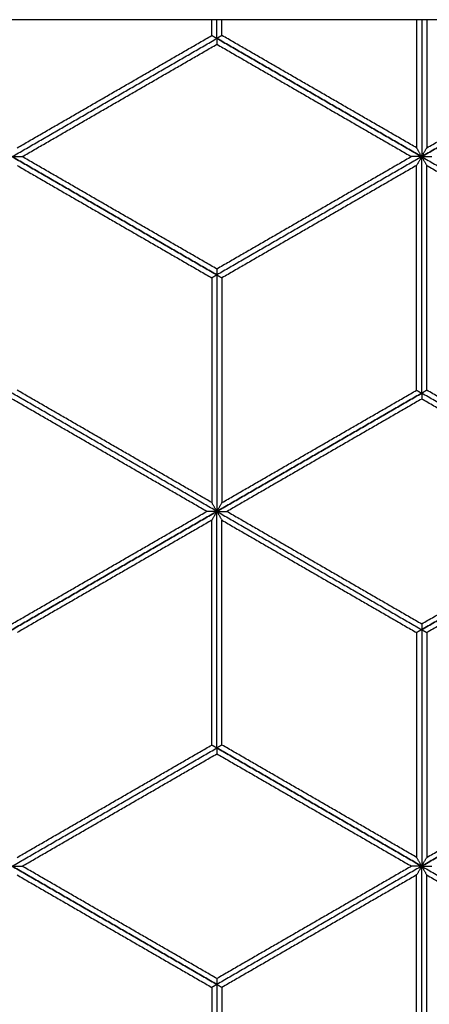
# Model space of a CAD drawing. Header units: millimetres. Extents: x 3130.24 to 3136.88, y 1607.75 to 1610.07.
# Tile 9 of 19: x 3132.8 to 3133.14, y 1608.35 to 1609.18. Entities that reach past the tile are written whole.
import ezdxf

# ---------------------------------------------------------------- set-up
doc = ezdxf.new("R2010")
doc.units = ezdxf.units.MM
doc.layers.add('Make2D', color=7, linetype='Continuous', true_color=0x000000)
doc.layers.add('Make2D$Visible$Curves', color=7, linetype='Continuous', true_color=0x000000)

# ---------------------------------------------------------------- blocks, each defined once
blk = doc.blocks.new('Cissus2')
at = {"layer": 'Make2D'}
blk.add_lwpolyline([(3133.67823, 1607.74874), (3133.67823, 1609.18103), (3132.24594, 1609.18103), (3132.24594, 1607.74874)], close=True, dxfattribs=at)
at = {"layer": 'Make2D$Visible$Curves', "color": 18, "lineweight": -3, "true_color": 0x000000}
for points, degree in [([(3132.95779, 1609.16769), (3132.95779, 1609.17436), (3132.95779, 1609.18103)], 2), ([(3132.96208, 1609.16521), (3132.96208, 1609.17312), (3132.96208, 1609.18103)], 2), ([(3132.96208, 1609.16521), (3132.96208, 1609.17312), (3132.96208, 1609.18103)], 2), ([(3132.96638, 1609.16769), (3132.96638, 1609.17436), (3132.96638, 1609.18103)], 2), ([(3133.13107, 1609.18103), (3133.13107, 1609.12682), (3133.13107, 1609.0726)], 2), ([(3133.13537, 1609.18103), (3133.13537, 1609.1231), (3133.13537, 1609.06516)], 2), ([(3133.13537, 1609.18103), (3133.13537, 1609.1231), (3133.13537, 1609.06516)], 2), ([(3133.13967, 1609.18103), (3133.13967, 1609.12682), (3133.13967, 1609.0726)], 2), ([(3132.7888, 1609.06516), (3132.87544, 1609.11518), (3132.96208, 1609.16521)], 2), ([(3132.7888, 1609.06516), (3132.87544, 1609.11518), (3132.96208, 1609.16521)], 2), ([(3132.7931, 1609.0726), (3132.87544, 1609.12015), (3132.95779, 1609.16769)], 2), ([(3132.95779, 1609.16769), (3132.95795, 1609.1676), (3132.95827, 1609.16741), (3132.95874, 1609.16714), (3132.95922, 1609.16686), (3132.9597, 1609.16659), (3132.96017, 1609.16631), (3132.96065, 1609.16603), (3132.96113, 1609.16576), (3132.96161, 1609.16548), (3132.96193, 1609.1653), (3132.96208, 1609.16521)], 3), ([(3132.96638, 1609.16769), (3132.96622, 1609.1676), (3132.9659, 1609.16741), (3132.96543, 1609.16714), (3132.96495, 1609.16686), (3132.96447, 1609.16659), (3132.96399, 1609.16631), (3132.96352, 1609.16603), (3132.96304, 1609.16576), (3132.96256, 1609.16548), (3132.96224, 1609.1653), (3132.96208, 1609.16521)], 3), ([(3132.96208, 1609.16521), (3133.04873, 1609.11518), (3133.13537, 1609.06516)], 2), ([(3132.96208, 1609.16521), (3132.96208, 1609.16502), (3132.96208, 1609.16466), (3132.96208, 1609.16411), (3132.96208, 1609.16355), (3132.96208, 1609.163), (3132.96208, 1609.16245), (3132.96208, 1609.1619), (3132.96208, 1609.16135), (3132.96208, 1609.1608), (3132.96208, 1609.16043), (3132.96208, 1609.16025)], 3), ([(3133.13537, 1609.06516), (3133.04873, 1609.11518), (3132.96208, 1609.16521)], 2), ([(3133.13107, 1609.0726), (3133.04873, 1609.12015), (3132.96638, 1609.16769)], 2), ([(3133.30865, 1609.16521), (3133.22201, 1609.11518), (3133.13537, 1609.06516)], 2), ([(3133.13537, 1609.06516), (3133.22201, 1609.11518), (3133.30865, 1609.16521)], 2), ([(3133.13967, 1609.0726), (3133.22201, 1609.12015), (3133.30436, 1609.16769)], 2), ([(3132.79739, 1609.06516), (3132.87974, 1609.1127), (3132.96208, 1609.16025)], 2), ([(3132.96208, 1609.16025), (3133.04443, 1609.1127), (3133.12678, 1609.06516)], 2), ([(3133.13537, 1609.06516), (3133.13521, 1609.06544), (3133.13489, 1609.06599), (3133.13441, 1609.06682), (3133.13394, 1609.06764), (3133.13346, 1609.06847), (3133.13298, 1609.0693), (3133.1325, 1609.07012), (3133.13203, 1609.07095), (3133.13155, 1609.07178), (3133.13123, 1609.07233), (3133.13107, 1609.0726)], 3), ([(3133.13537, 1609.06516), (3133.13553, 1609.06544), (3133.13585, 1609.06599), (3133.13632, 1609.06682), (3133.1368, 1609.06764), (3133.13728, 1609.06847), (3133.13776, 1609.0693), (3133.13823, 1609.07012), (3133.13871, 1609.07095), (3133.13919, 1609.07178), (3133.13951, 1609.07233), (3133.13967, 1609.0726)], 3), ([(3132.7888, 1609.06516), (3132.87544, 1609.01514), (3132.96208, 1608.96512)], 2), ([(3132.96208, 1608.96512), (3132.87544, 1609.01514), (3132.7888, 1609.06516)], 2), ([(3132.7888, 1609.06516), (3132.78912, 1609.06516), (3132.78975, 1609.06516), (3132.79071, 1609.06516), (3132.79166, 1609.06516), (3132.79262, 1609.06516), (3132.79357, 1609.06516), (3132.79453, 1609.06516), (3132.79548, 1609.06516), (3132.79644, 1609.06516), (3132.79708, 1609.06516), (3132.79739, 1609.06516)], 3), ([(3132.96208, 1608.97008), (3132.87974, 1609.01762), (3132.79739, 1609.06516)], 2), ([(3133.13537, 1609.06516), (3133.04873, 1609.01514), (3132.96208, 1608.96512)], 2), ([(3133.13537, 1609.06516), (3133.04873, 1609.01514), (3132.96208, 1608.96512)], 2), ([(3133.12678, 1609.06516), (3133.04443, 1609.01762), (3132.96208, 1608.97008)], 2), ([(3133.13537, 1609.06516), (3133.13505, 1609.06516), (3133.13441, 1609.06516), (3133.13346, 1609.06516), (3133.1325, 1609.06516), (3133.13155, 1609.06516), (3133.13059, 1609.06516), (3133.12964, 1609.06516), (3133.12869, 1609.06516), (3133.12773, 1609.06516), (3133.12709, 1609.06516), (3133.12678, 1609.06516)], 3), ([(3133.13537, 1609.06516), (3133.13521, 1609.06489), (3133.13489, 1609.06433), (3133.13441, 1609.06351), (3133.13394, 1609.06268), (3133.13346, 1609.06185), (3133.13298, 1609.06103), (3133.1325, 1609.0602), (3133.13203, 1609.05937), (3133.13155, 1609.05855), (3133.13123, 1609.05799), (3133.13107, 1609.05772)], 3), ([(3133.13537, 1608.86507), (3133.13537, 1608.96512), (3133.13537, 1609.06516)], 2), ([(3133.13537, 1608.86507), (3133.13537, 1608.96512), (3133.13537, 1609.06516)], 2), ([(3133.13537, 1609.06516), (3133.22201, 1609.01514), (3133.30865, 1608.96512)], 2), ([(3133.13537, 1609.06516), (3133.13553, 1609.06489), (3133.13585, 1609.06433), (3133.13632, 1609.06351), (3133.1368, 1609.06268), (3133.13728, 1609.06185), (3133.13776, 1609.06103), (3133.13823, 1609.0602), (3133.13871, 1609.05937), (3133.13919, 1609.05855), (3133.13951, 1609.05799), (3133.13967, 1609.05772)], 3), ([(3133.13537, 1609.06516), (3133.22201, 1609.01514), (3133.30865, 1608.96512)], 2), ([(3133.13537, 1609.06516), (3133.13569, 1609.06516), (3133.13632, 1609.06516), (3133.13728, 1609.06516), (3133.13823, 1609.06516), (3133.13919, 1609.06516), (3133.14014, 1609.06516), (3133.1411, 1609.06516), (3133.14205, 1609.06516), (3133.14301, 1609.06516), (3133.14364, 1609.06516), (3133.14396, 1609.06516)], 3), ([(3132.7931, 1609.05772), (3132.87544, 1609.01018), (3132.95779, 1608.96263)], 2), ([(3133.13107, 1609.05772), (3133.04873, 1609.01018), (3132.96638, 1608.96263)], 2), ([(3133.13107, 1608.86755), (3133.13107, 1608.96263), (3133.13107, 1609.05772)], 2), ([(3133.13967, 1608.86755), (3133.13967, 1608.96263), (3133.13967, 1609.05772)], 2), ([(3133.13967, 1609.05772), (3133.22201, 1609.01018), (3133.30436, 1608.96263)], 2), ([(3132.96208, 1608.97008), (3132.96208, 1608.96989), (3132.96208, 1608.96953), (3132.96208, 1608.96897), (3132.96208, 1608.96842), (3132.96208, 1608.96787), (3132.96208, 1608.96732), (3132.96208, 1608.96677), (3132.96208, 1608.96622), (3132.96208, 1608.96567), (3132.96208, 1608.9653), (3132.96208, 1608.96512)], 3), ([(3132.96208, 1608.96512), (3132.96193, 1608.96502), (3132.96161, 1608.96484), (3132.96113, 1608.96456), (3132.96065, 1608.96429), (3132.96017, 1608.96401), (3132.9597, 1608.96374), (3132.95922, 1608.96346), (3132.95874, 1608.96319), (3132.95827, 1608.96291), (3132.95795, 1608.96273), (3132.95779, 1608.96263)], 3), ([(3132.95779, 1608.96263), (3132.95779, 1608.86755), (3132.95779, 1608.77247)], 2), ([(3132.96208, 1608.96512), (3132.96208, 1608.86507), (3132.96208, 1608.76502)], 2), ([(3132.96208, 1608.96512), (3132.96208, 1608.86507), (3132.96208, 1608.76502)], 2), ([(3132.96208, 1608.96512), (3132.96224, 1608.96502), (3132.96256, 1608.96484), (3132.96304, 1608.96456), (3132.96352, 1608.96429), (3132.96399, 1608.96401), (3132.96447, 1608.96374), (3132.96495, 1608.96346), (3132.96543, 1608.96319), (3132.9659, 1608.96291), (3132.96622, 1608.96273), (3132.96638, 1608.96263)], 3), ([(3132.96638, 1608.96263), (3132.96638, 1608.86755), (3132.96638, 1608.77247)], 2), ([(3132.96208, 1608.76502), (3132.87544, 1608.81505), (3132.7888, 1608.86507)], 2), ([(3132.96208, 1608.76502), (3132.87544, 1608.81505), (3132.7888, 1608.86507)], 2), ([(3132.95779, 1608.77247), (3132.87544, 1608.82001), (3132.7931, 1608.86755)], 2), ([(3132.96208, 1608.76502), (3133.04873, 1608.81505), (3133.13537, 1608.86507)], 2), ([(3133.13537, 1608.86507), (3133.04873, 1608.81505), (3132.96208, 1608.76502)], 2), ([(3132.96638, 1608.77247), (3133.04873, 1608.82001), (3133.13107, 1608.86755)], 2), ([(3133.13107, 1608.86755), (3133.13123, 1608.86746), (3133.13155, 1608.86728), (3133.13203, 1608.867), (3133.1325, 1608.86672), (3133.13298, 1608.86645), (3133.13346, 1608.86617), (3133.13394, 1608.8659), (3133.13441, 1608.86562), (3133.13489, 1608.86535), (3133.13521, 1608.86516), (3133.13537, 1608.86507)], 3), ([(3133.13967, 1608.86755), (3133.13951, 1608.86746), (3133.13919, 1608.86728), (3133.13871, 1608.867), (3133.13823, 1608.86672), (3133.13776, 1608.86645), (3133.13728, 1608.86617), (3133.1368, 1608.8659), (3133.13632, 1608.86562), (3133.13585, 1608.86535), (3133.13553, 1608.86516), (3133.13537, 1608.86507)], 3), ([(3133.30865, 1608.76502), (3133.22201, 1608.81505), (3133.13537, 1608.86507)], 2), ([(3133.30865, 1608.76502), (3133.22201, 1608.81505), (3133.13537, 1608.86507)], 2), ([(3133.13537, 1608.86507), (3133.13537, 1608.86489), (3133.13537, 1608.86452), (3133.13537, 1608.86397), (3133.13537, 1608.86342), (3133.13537, 1608.86286), (3133.13537, 1608.86231), (3133.13537, 1608.86176), (3133.13537, 1608.86121), (3133.13537, 1608.86066), (3133.13537, 1608.86029), (3133.13537, 1608.86011)], 3), ([(3133.30436, 1608.77247), (3133.22201, 1608.82001), (3133.13967, 1608.86755)], 2), ([(3132.95349, 1608.76502), (3132.87115, 1608.81257), (3132.7888, 1608.86011)], 2), ([(3133.13537, 1608.86011), (3133.05302, 1608.81257), (3132.97068, 1608.76502)], 2), ([(3133.30006, 1608.76502), (3133.21771, 1608.81257), (3133.13537, 1608.86011)], 2), ([(3132.96208, 1608.76502), (3132.96193, 1608.7653), (3132.96161, 1608.76585), (3132.96113, 1608.76668), (3132.96065, 1608.7675), (3132.96017, 1608.76833), (3132.9597, 1608.76916), (3132.95922, 1608.76999), (3132.95874, 1608.77081), (3132.95827, 1608.77164), (3132.95795, 1608.77219), (3132.95779, 1608.77247)], 3), ([(3132.96208, 1608.76502), (3132.96224, 1608.7653), (3132.96256, 1608.76585), (3132.96304, 1608.76668), (3132.96352, 1608.7675), (3132.96399, 1608.76833), (3132.96447, 1608.76916), (3132.96495, 1608.76999), (3132.96543, 1608.77081), (3132.9659, 1608.77164), (3132.96622, 1608.77219), (3132.96638, 1608.77247)], 3), ([(3132.7888, 1608.66498), (3132.87544, 1608.715), (3132.96208, 1608.76502)], 2), ([(3132.7888, 1608.66994), (3132.87115, 1608.71748), (3132.95349, 1608.76502)], 2), ([(3132.96208, 1608.76502), (3132.87544, 1608.715), (3132.7888, 1608.66498)], 2), ([(3132.96208, 1608.76502), (3132.96177, 1608.76502), (3132.96113, 1608.76502), (3132.96017, 1608.76502), (3132.95922, 1608.76502), (3132.95827, 1608.76502), (3132.95731, 1608.76502), (3132.95636, 1608.76502), (3132.9554, 1608.76502), (3132.95445, 1608.76502), (3132.95381, 1608.76502), (3132.95349, 1608.76502)], 3), ([(3132.96208, 1608.76502), (3132.96193, 1608.76475), (3132.96161, 1608.7642), (3132.96113, 1608.76337), (3132.96065, 1608.76254), (3132.96017, 1608.76172), (3132.9597, 1608.76089), (3132.95922, 1608.76006), (3132.95874, 1608.75924), (3132.95827, 1608.75841), (3132.95795, 1608.75786), (3132.95779, 1608.75758)], 3), ([(3132.96208, 1608.56493), (3132.96208, 1608.66498), (3132.96208, 1608.76502)], 2), ([(3132.96208, 1608.76502), (3133.04873, 1608.715), (3133.13537, 1608.66498)], 2), ([(3132.96208, 1608.76502), (3132.9624, 1608.76502), (3132.96304, 1608.76502), (3132.96399, 1608.76502), (3132.96495, 1608.76502), (3132.9659, 1608.76502), (3132.96686, 1608.76502), (3132.96781, 1608.76502), (3132.96877, 1608.76502), (3132.96972, 1608.76502), (3132.97036, 1608.76502), (3132.97068, 1608.76502)], 3), ([(3132.96208, 1608.56493), (3132.96208, 1608.66498), (3132.96208, 1608.76502)], 2), ([(3132.96208, 1608.76502), (3133.04873, 1608.715), (3133.13537, 1608.66498)], 2), ([(3132.96208, 1608.76502), (3132.96224, 1608.76475), (3132.96256, 1608.7642), (3132.96304, 1608.76337), (3132.96352, 1608.76254), (3132.96399, 1608.76172), (3132.96447, 1608.76089), (3132.96495, 1608.76006), (3132.96543, 1608.75924), (3132.9659, 1608.75841), (3132.96622, 1608.75786), (3132.96638, 1608.75758)], 3), ([(3132.97068, 1608.76502), (3133.05302, 1608.71748), (3133.13537, 1608.66994)], 2), ([(3133.13537, 1608.66498), (3133.22201, 1608.715), (3133.30865, 1608.76502)], 2), ([(3133.13537, 1608.66994), (3133.21771, 1608.71748), (3133.30006, 1608.76502)], 2), ([(3133.30865, 1608.76502), (3133.22201, 1608.715), (3133.13537, 1608.66498)], 2), ([(3132.95779, 1608.75758), (3132.87544, 1608.71004), (3132.7931, 1608.6625)], 2), ([(3132.95779, 1608.56741), (3132.95779, 1608.6625), (3132.95779, 1608.75758)], 2), ([(3132.96638, 1608.56741), (3132.96638, 1608.6625), (3132.96638, 1608.75758)], 2), ([(3132.96638, 1608.75758), (3133.04873, 1608.71004), (3133.13107, 1608.6625)], 2), ([(3133.30436, 1608.75758), (3133.22201, 1608.71004), (3133.13967, 1608.6625)], 2), ([(3133.13537, 1608.66994), (3133.13537, 1608.66976), (3133.13537, 1608.66939), (3133.13537, 1608.66884), (3133.13537, 1608.66829), (3133.13537, 1608.66773), (3133.13537, 1608.66718), (3133.13537, 1608.66663), (3133.13537, 1608.66608), (3133.13537, 1608.66553), (3133.13537, 1608.66516), (3133.13537, 1608.66498)], 3), ([(3133.13537, 1608.66498), (3133.13521, 1608.66489), (3133.13489, 1608.6647), (3133.13441, 1608.66443), (3133.13394, 1608.66415), (3133.13346, 1608.66388), (3133.13298, 1608.6636), (3133.1325, 1608.66332), (3133.13203, 1608.66305), (3133.13155, 1608.66277), (3133.13123, 1608.66259), (3133.13107, 1608.6625)], 3), ([(3133.13107, 1608.6625), (3133.13107, 1608.56741), (3133.13107, 1608.47233)], 2), ([(3133.13537, 1608.66498), (3133.13537, 1608.56493), (3133.13537, 1608.46489)], 2), ([(3133.13537, 1608.66498), (3133.13553, 1608.66489), (3133.13585, 1608.6647), (3133.13632, 1608.66443), (3133.1368, 1608.66415), (3133.13728, 1608.66388), (3133.13776, 1608.6636), (3133.13823, 1608.66332), (3133.13871, 1608.66305), (3133.13919, 1608.66277), (3133.13951, 1608.66259), (3133.13967, 1608.6625)], 3), ([(3133.13537, 1608.66498), (3133.13537, 1608.56493), (3133.13537, 1608.46489)], 2), ([(3133.13967, 1608.6625), (3133.13967, 1608.56741), (3133.13967, 1608.47233)], 2), ([(3132.7888, 1608.46489), (3132.87544, 1608.51491), (3132.96208, 1608.56493)], 2), ([(3132.7888, 1608.46489), (3132.87544, 1608.51491), (3132.96208, 1608.56493)], 2), ([(3132.7931, 1608.47233), (3132.87544, 1608.51987), (3132.95779, 1608.56741)], 2), ([(3132.95779, 1608.56741), (3132.95795, 1608.56732), (3132.95827, 1608.56714), (3132.95874, 1608.56686), (3132.95922, 1608.56659), (3132.9597, 1608.56631), (3132.96017, 1608.56603), (3132.96065, 1608.56576), (3132.96113, 1608.56548), (3132.96161, 1608.56521), (3132.96193, 1608.56502), (3132.96208, 1608.56493)], 3), ([(3132.96638, 1608.56741), (3132.96622, 1608.56732), (3132.9659, 1608.56714), (3132.96543, 1608.56686), (3132.96495, 1608.56659), (3132.96447, 1608.56631), (3132.96399, 1608.56603), (3132.96352, 1608.56576), (3132.96304, 1608.56548), (3132.96256, 1608.56521), (3132.96224, 1608.56502), (3132.96208, 1608.56493)], 3), ([(3132.96208, 1608.56493), (3133.04873, 1608.51491), (3133.13537, 1608.46489)], 2), ([(3132.96208, 1608.56493), (3132.96208, 1608.56475), (3132.96208, 1608.56438), (3132.96208, 1608.56383), (3132.96208, 1608.56328), (3132.96208, 1608.56273), (3132.96208, 1608.56218), (3132.96208, 1608.56162), (3132.96208, 1608.56107), (3132.96208, 1608.56052), (3132.96208, 1608.56015), (3132.96208, 1608.55997)], 3), ([(3133.13537, 1608.46489), (3133.04873, 1608.51491), (3132.96208, 1608.56493)], 2), ([(3133.13107, 1608.47233), (3133.04873, 1608.51987), (3132.96638, 1608.56741)], 2), ([(3133.30865, 1608.56493), (3133.22201, 1608.51491), (3133.13537, 1608.46489)], 2), ([(3133.13537, 1608.46489), (3133.22201, 1608.51491), (3133.30865, 1608.56493)], 2), ([(3133.13967, 1608.47233), (3133.22201, 1608.51987), (3133.30436, 1608.56741)], 2), ([(3132.79739, 1608.46489), (3132.87974, 1608.51243), (3132.96208, 1608.55997)], 2), ([(3132.96208, 1608.55997), (3133.04443, 1608.51243), (3133.12678, 1608.46489)], 2), ([(3133.13537, 1608.46489), (3133.13521, 1608.46516), (3133.13489, 1608.46571), (3133.13441, 1608.46654), (3133.13394, 1608.46737), (3133.13346, 1608.46819), (3133.13298, 1608.46902), (3133.1325, 1608.46985), (3133.13203, 1608.47067), (3133.13155, 1608.4715), (3133.13123, 1608.47205), (3133.13107, 1608.47233)], 3), ([(3133.13537, 1608.46489), (3133.13553, 1608.46516), (3133.13585, 1608.46571), (3133.13632, 1608.46654), (3133.1368, 1608.46737), (3133.13728, 1608.46819), (3133.13776, 1608.46902), (3133.13823, 1608.46985), (3133.13871, 1608.47067), (3133.13919, 1608.4715), (3133.13951, 1608.47205), (3133.13967, 1608.47233)], 3), ([(3132.7888, 1608.46489), (3132.87544, 1608.41486), (3132.96208, 1608.36484)], 2), ([(3132.96208, 1608.36484), (3132.87544, 1608.41486), (3132.7888, 1608.46489)], 2), ([(3132.7888, 1608.46489), (3132.78912, 1608.46489), (3132.78975, 1608.46489), (3132.79071, 1608.46489), (3132.79166, 1608.46489), (3132.79262, 1608.46489), (3132.79357, 1608.46489), (3132.79453, 1608.46489), (3132.79548, 1608.46489), (3132.79644, 1608.46489), (3132.79708, 1608.46489), (3132.79739, 1608.46489)], 3), ([(3132.96208, 1608.3698), (3132.87974, 1608.41734), (3132.79739, 1608.46489)], 2), ([(3133.13537, 1608.46489), (3133.04873, 1608.41486), (3132.96208, 1608.36484)], 2), ([(3133.13537, 1608.46489), (3133.04873, 1608.41486), (3132.96208, 1608.36484)], 2), ([(3133.12678, 1608.46489), (3133.04443, 1608.41734), (3132.96208, 1608.3698)], 2), ([(3133.13537, 1608.46489), (3133.13505, 1608.46489), (3133.13441, 1608.46489), (3133.13346, 1608.46489), (3133.1325, 1608.46489), (3133.13155, 1608.46489), (3133.13059, 1608.46489), (3133.12964, 1608.46489), (3133.12869, 1608.46489), (3133.12773, 1608.46489), (3133.12709, 1608.46489), (3133.12678, 1608.46489)], 3), ([(3133.13537, 1608.46489), (3133.13521, 1608.46461), (3133.13489, 1608.46406), (3133.13441, 1608.46323), (3133.13394, 1608.46241), (3133.13346, 1608.46158), (3133.13298, 1608.46075), (3133.1325, 1608.45992), (3133.13203, 1608.4591), (3133.13155, 1608.45827), (3133.13123, 1608.45772), (3133.13107, 1608.45744)], 3), ([(3133.13537, 1608.26479), (3133.13537, 1608.36484), (3133.13537, 1608.46489)], 2), ([(3133.13537, 1608.26479), (3133.13537, 1608.36484), (3133.13537, 1608.46489)], 2), ([(3133.13537, 1608.46489), (3133.22201, 1608.41486), (3133.30865, 1608.36484)], 2), ([(3133.13537, 1608.46489), (3133.13553, 1608.46461), (3133.13585, 1608.46406), (3133.13632, 1608.46323), (3133.1368, 1608.46241), (3133.13728, 1608.46158), (3133.13776, 1608.46075), (3133.13823, 1608.45992), (3133.13871, 1608.4591), (3133.13919, 1608.45827), (3133.13951, 1608.45772), (3133.13967, 1608.45744)], 3), ([(3133.13537, 1608.46489), (3133.22201, 1608.41486), (3133.30865, 1608.36484)], 2), ([(3133.13537, 1608.46489), (3133.13569, 1608.46489), (3133.13632, 1608.46489), (3133.13728, 1608.46489), (3133.13823, 1608.46489), (3133.13919, 1608.46489), (3133.14014, 1608.46489), (3133.1411, 1608.46489), (3133.14205, 1608.46489), (3133.14301, 1608.46489), (3133.14364, 1608.46489), (3133.14396, 1608.46489)], 3), ([(3132.7931, 1608.45744), (3132.87544, 1608.4099), (3132.95779, 1608.36236)], 2), ([(3133.13107, 1608.45744), (3133.04873, 1608.4099), (3132.96638, 1608.36236)], 2), ([(3133.13107, 1608.26728), (3133.13107, 1608.36236), (3133.13107, 1608.45744)], 2), ([(3133.13967, 1608.26728), (3133.13967, 1608.36236), (3133.13967, 1608.45744)], 2), ([(3133.13967, 1608.45744), (3133.22201, 1608.4099), (3133.30436, 1608.36236)], 2), ([(3132.96208, 1608.3698), (3132.96208, 1608.36962), (3132.96208, 1608.36925), (3132.96208, 1608.3687), (3132.96208, 1608.36815), (3132.96208, 1608.3676), (3132.96208, 1608.36705), (3132.96208, 1608.36649), (3132.96208, 1608.36594), (3132.96208, 1608.36539), (3132.96208, 1608.36502), (3132.96208, 1608.36484)], 3), ([(3132.96208, 1608.36484), (3132.96193, 1608.36475), (3132.96161, 1608.36456), (3132.96113, 1608.36429), (3132.96065, 1608.36401), (3132.96017, 1608.36374), (3132.9597, 1608.36346), (3132.95922, 1608.36319), (3132.95874, 1608.36291), (3132.95827, 1608.36264), (3132.95795, 1608.36245), (3132.95779, 1608.36236)], 3), ([(3132.95779, 1608.36236), (3132.95779, 1608.26728), (3132.95779, 1608.17219)], 2), ([(3132.96208, 1608.36484), (3132.96208, 1608.26479), (3132.96208, 1608.16475)], 2), ([(3132.96208, 1608.36484), (3132.96208, 1608.26479), (3132.96208, 1608.16475)], 2), ([(3132.96208, 1608.36484), (3132.96224, 1608.36475), (3132.96256, 1608.36456), (3132.96304, 1608.36429), (3132.96352, 1608.36401), (3132.96399, 1608.36374), (3132.96447, 1608.36346), (3132.96495, 1608.36319), (3132.96543, 1608.36291), (3132.9659, 1608.36264), (3132.96622, 1608.36245), (3132.96638, 1608.36236)], 3), ([(3132.96638, 1608.36236), (3132.96638, 1608.26728), (3132.96638, 1608.17219)], 2)]:
    blk.add_open_spline(points, degree=degree, dxfattribs=at)

msp = doc.modelspace()

# ---------------------------------------------------------------- block references
msp.add_blockref('Cissus2', (0, 0))

doc.saveas('drawing.dxf')
